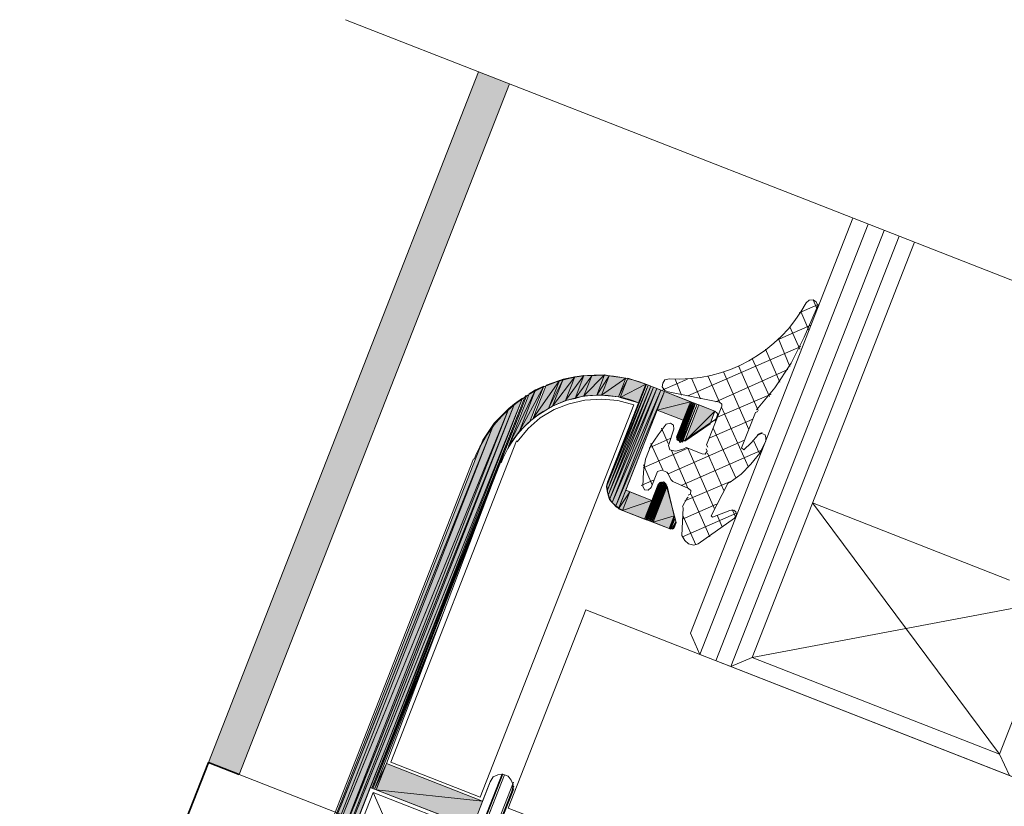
# Model space of a CAD drawing. Header units: millimetres. Extents: x -7374688 to -7372476, y 5958422 to 5960750.
# Tile 43 of 46: x -7373882 to -7373822, y 5960610 to 5960658. Entities that reach past the tile are written whole.
import ezdxf

# ---------------------------------------------------------------- set-up
doc = ezdxf.new("R2010")
doc.units = ezdxf.units.MM
for name, color, linetype, lineweight in [('Импорт в семействах', 7, 'Continuous', 18), ('Окна', 7, 'Continuous', 18), ('Типовые аннотации', 7, 'Continuous', 18), ('Элементы узлов', 7, 'Continuous', 18)]:
    doc.layers.add(name, color=color, linetype=linetype, lineweight=lineweight)

# ---------------------------------------------------------------- blocks, each defined once
blk = doc.blocks.new('ОкноВитражное_Одностворчатое_Агрисовгаз - Окно одностворчатое AGS68 в витраж ПО Л-21477776-Разрез 6-6')
at = {"layer": 'Окна', "true_color": 0x373f43}
blk.add_hatch(color=149, dxfattribs=at).paths.add_polyline_path([(-7373868.314, 5960611.982), (-7373851.94, 5960653.841), (-7373853.802, 5960654.57), (-7373870.177, 5960612.71)])
at = {"layer": 'Окна'}
blk.add_line((-7373853.802, 5960654.57), (-7373870.177, 5960612.71), dxfattribs=at)
at = {"layer": 'Окна', "lineweight": 35}
for p, q in [((-7373896.77, 5960544.727), (-7373870.177, 5960612.71)), ((-7373870.177, 5960612.71), (-7373868.314, 5960611.982))]:
    blk.add_line(p, q, dxfattribs=at)
at = {"layer": 'Элементы узлов'}
for p, q in [((-7373851.94, 5960653.841), (-7373868.314, 5960611.982)), ((-7373868.314, 5960611.982), (-7373852.482, 5960605.789))]:
    blk.add_line(p, q, dxfattribs=at)
blk = doc.blocks.new('Витражная стойка в сборе - Окно для витража_dwg-21250016-Разрез 6-6')
at = {"layer": 'Импорт в семействах'}
for points in [[(-7373850.493, 5960633.585), (-7373848.899, 5960635.852), (-7373849.559, 5960634.163)], [(-7373850.493, 5960633.585), (-7373849.712, 5960635.58), (-7373848.899, 5960635.852)], [(-7373849.559, 5960634.163), (-7373848.685, 5960635.945), (-7373849.325, 5960634.308)], [(-7373849.559, 5960634.163), (-7373848.899, 5960635.852), (-7373848.685, 5960635.945)], [(-7373849.325, 5960634.308), (-7373847.982, 5960636.083), (-7373848.542, 5960634.65)], [(-7373849.325, 5960634.308), (-7373848.685, 5960635.945), (-7373847.982, 5960636.083)], [(-7373848.542, 5960634.65), (-7373847.421, 5960636.159), (-7373847.962, 5960634.777)], [(-7373848.542, 5960634.65), (-7373847.982, 5960636.083), (-7373847.421, 5960636.159)], [(-7373847.962, 5960634.777), (-7373847.421, 5960636.159), (-7373846.952, 5960636.152)], [(-7373847.962, 5960634.777), (-7373846.952, 5960636.152), (-7373847.432, 5960634.924)], [(-7373847.432, 5960634.924), (-7373846.167, 5960636.199), (-7373846.647, 5960634.971)], [(-7373847.432, 5960634.924), (-7373846.952, 5960636.152), (-7373846.167, 5960636.199)], [(-7373846.647, 5960634.971), (-7373846.167, 5960636.199), (-7373845.891, 5960636.15)], [(-7373846.647, 5960634.971), (-7373845.891, 5960636.15), (-7373846.351, 5960634.973)], [(-7373846.351, 5960634.973), (-7373845.891, 5960636.15), (-7373844.89, 5960635.994)], [(-7373845.33, 5960634.869), (-7373846.351, 5960634.973), (-7373844.89, 5960635.994)], [(-7373845.228, 5960634.829), (-7373845.33, 5960634.869), (-7373844.768, 5960636.005)], [(-7373845.228, 5960634.829), (-7373844.768, 5960636.005), (-7373843.674, 5960635.636)], [(-7373851.989, 5960631.87), (-7373850.353, 5960635.3), (-7373851.333, 5960632.793)], [(-7373851.989, 5960631.87), (-7373850.749, 5960635.042), (-7373850.353, 5960635.3)], [(-7373851.333, 5960632.793), (-7373849.855, 5960635.518), (-7373850.695, 5960633.369)], [(-7373851.333, 5960632.793), (-7373850.353, 5960635.3), (-7373849.855, 5960635.518)], [(-7373846.044, 5960629.426), (-7373845.995, 5960629.702), (-7373843.622, 5960635.616)], [(-7373846.021, 5960629.181), (-7373846.044, 5960629.426), (-7373843.52, 5960635.576)], [(-7373846.021, 5960629.181), (-7373843.52, 5960635.576), (-7373843.366, 5960635.516)], [(-7373845.948, 5960628.917), (-7373846.021, 5960629.181), (-7373843.366, 5960635.516)], [(-7373845.948, 5960628.917), (-7373843.366, 5960635.516), (-7373843.213, 5960635.456)], [(-7373845.875, 5960628.652), (-7373845.948, 5960628.917), (-7373843.213, 5960635.456)], [(-7373845.875, 5960628.652), (-7373843.213, 5960635.456), (-7373843.008, 5960635.376)], [(-7373845.71, 5960628.469), (-7373845.875, 5960628.652), (-7373843.008, 5960635.376)], [(-7373845.71, 5960628.469), (-7373843.008, 5960635.376), (-7373842.752, 5960635.276)], [(-7373845.494, 5960628.267), (-7373845.71, 5960628.469), (-7373842.752, 5960635.276)], [(-7373845.494, 5960628.267), (-7373842.752, 5960635.276), (-7373842.548, 5960635.196)], [(-7373844.114, 5960634.511), (-7373845.228, 5960634.829), (-7373843.674, 5960635.636)], [(-7373863.839, 5960603.235), (-7373851.145, 5960634.784), (-7373863.412, 5960603.422)], [(-7373863.839, 5960603.235), (-7373851.632, 5960634.443), (-7373851.145, 5960634.784), (-7373861.107, 5960610.025)], [(-7373860.268, 5960611.159), (-7373860.37, 5960611.199), (-7373850.962, 5960634.948)], [(-7373860.217, 5960611.139), (-7373860.268, 5960611.159), (-7373850.891, 5960634.979)], [(-7373845.31, 5960628.136), (-7373845.494, 5960628.267), (-7373842.548, 5960635.196)], [(-7373842.988, 5960634.07), (-7373842.548, 5960635.196), (-7373840.962, 5960634.576)], [(-7373864.044, 5960603.315), (-7373864.505, 5960603.496), (-7373851.976, 5960634.165), (-7373861.419, 5960610.025)], [(-7373864.505, 5960603.496), (-7373852.857, 5960633.271), (-7373851.976, 5960634.165), (-7373861.838, 5960610.025)], [(-7373863.839, 5960603.235), (-7373864.044, 5960603.315), (-7373851.632, 5960634.443), (-7373861.183, 5960610.025)], [(-7373864.044, 5960603.315), (-7373851.976, 5960634.165), (-7373851.632, 5960634.443), (-7373861.369, 5960610.025)], [(-7373841.402, 5960633.45), (-7373842.988, 5960634.07), (-7373840.962, 5960634.576)], [(-7373841.771, 5960632.356), (-7373841.802, 5960632.427), (-7373840.911, 5960634.556)], [(-7373841.76, 5960632.234), (-7373841.791, 5960632.305), (-7373840.86, 5960634.536)], [(-7373841.709, 5960632.213), (-7373841.76, 5960632.234), (-7373840.808, 5960634.516)], [(-7373841.658, 5960632.193), (-7373841.709, 5960632.213), (-7373840.757, 5960634.496)], [(-7373841.627, 5960632.122), (-7373841.658, 5960632.193), (-7373840.706, 5960634.476)], [(-7373841.575, 5960632.102), (-7373841.627, 5960632.122), (-7373840.655, 5960634.456)], [(-7373841.453, 5960632.113), (-7373841.505, 5960632.133), (-7373840.552, 5960634.415)], [(-7373841.311, 5960632.176), (-7373840.45, 5960634.375), (-7373839.478, 5960633.995)], [(-7373841.311, 5960632.176), (-7373839.478, 5960633.995), (-7373839.778, 5960633.228)], [(-7373864.505, 5960603.496), (-7373864.761, 5960603.596), (-7373852.857, 5960633.271), (-7373861.951, 5960610.025)], [(-7373864.761, 5960603.596), (-7373853.554, 5960632.246), (-7373852.857, 5960633.271), (-7373862.182, 5960610.025)], [(-7373843.692, 5960627.444), (-7373843.744, 5960627.464), (-7373842.832, 5960629.644)], [(-7373843.642, 5960627.424), (-7373843.692, 5960627.444), (-7373842.741, 5960629.727)], [(-7373843.59, 5960627.404), (-7373843.642, 5960627.424), (-7373842.69, 5960629.706)], [(-7373843.539, 5960627.384), (-7373843.59, 5960627.404), (-7373842.618, 5960629.738)], [(-7373843.488, 5960627.364), (-7373843.539, 5960627.384), (-7373842.567, 5960629.718)], [(-7373843.437, 5960627.344), (-7373843.488, 5960627.364), (-7373842.516, 5960629.698)], [(-7373843.386, 5960627.324), (-7373843.437, 5960627.344), (-7373842.485, 5960629.627)], [(-7373843.334, 5960627.304), (-7373843.386, 5960627.324), (-7373842.434, 5960629.606)], [(-7373843.283, 5960627.284), (-7373843.334, 5960627.304), (-7373842.403, 5960629.535)], [(-7373843.232, 5960627.264), (-7373843.283, 5960627.284), (-7373842.371, 5960629.464)], [(-7373843.232, 5960627.264), (-7373842.371, 5960629.464), (-7373841.96, 5960627.651)], [(-7373845.33, 5960628.085), (-7373844.889, 5960629.21), (-7373844.633, 5960629.11)], [(-7373845.074, 5960627.985), (-7373845.33, 5960628.085), (-7373844.633, 5960629.11)], [(-7373845.074, 5960627.985), (-7373844.633, 5960629.11), (-7373843.303, 5960628.59)], [(-7373843.744, 5960627.464), (-7373845.074, 5960627.985), (-7373843.303, 5960628.59)], [(-7373842.26, 5960626.884), (-7373843.232, 5960627.264), (-7373841.96, 5960627.651)], [(-7373842.209, 5960626.864), (-7373842.26, 5960626.884), (-7373841.929, 5960627.58)], [(-7373842.158, 5960626.844), (-7373842.209, 5960626.864), (-7373841.917, 5960627.458)], [(-7373842.035, 5960626.855), (-7373842.087, 5960626.875), (-7373841.855, 5960627.315)], [(-7373841.964, 5960626.886), (-7373842.015, 5960626.906), (-7373841.824, 5960627.244)], [(-7373860.115, 5960611.099), (-7373860.217, 5960611.139), (-7373855.852, 5960621.996)], [(-7373860.012, 5960611.058), (-7373860.115, 5960611.099), (-7373859.392, 5960612.644)], [(-7373853.56, 5960610.363), (-7373860.012, 5960611.058), (-7373859.392, 5960612.644)], [(-7373854.18, 5960608.777), (-7373860.012, 5960611.058), (-7373853.56, 5960610.363), (-7373853.692, 5960610.025)]]:
    blk.add_hatch(color=256, dxfattribs=at).paths.add_polyline_path(points)
at = {"layer": 'Импорт в семействах', "color": 9, "true_color": 0xc0c0c0}
for p, q in [((-7373840.406, 5960619.257), (-7373830.204, 5960645.339)), ((-7373839.434, 5960618.877), (-7373829.232, 5960644.959)), ((-7373838.513, 5960618.517), (-7373828.311, 5960644.598)), ((-7373833.282, 5960640.184), (-7373833.531, 5960640.753)), ((-7373833.233, 5960640.46), (-7373834.372, 5960639.961)), ((-7373833.782, 5960638.905), (-7373834.281, 5960640.044)), ((-7373833.662, 5960639.212), (-7373835.726, 5960638.309)), ((-7373834.345, 5960637.768), (-7373834.937, 5960639.121)), ((-7373834.939, 5960636.703), (-7373835.635, 5960638.391)), ((-7373834.285, 5960637.922), (-7373841.118, 5960634.931)), ((-7373835.544, 5960635.76), (-7373836.416, 5960637.752)), ((-7373836.18, 5960634.888), (-7373837.227, 5960637.185)), ((-7373835.07, 5960636.518), (-7373839.431, 5960634.567)), ((-7373836.867, 5960634.036), (-7373838.05, 5960636.74)), ((-7373841.135, 5960635.941), (-7373842.63, 5960635.287)), ((-7373841.516, 5960634.969), (-7373841.901, 5960635.946)), ((-7373840.361, 5960634.754), (-7373840.891, 5960635.964)), ((-7373839.207, 5960634.538), (-7373839.892, 5960636.104)), ((-7373837.429, 5960632.899), (-7373838.956, 5960636.387)), ((-7373836.068, 5960635.021), (-7373839.322, 5960633.639)), ((-7373837.443, 5960630.603), (-7373839.082, 5960634.253)), ((-7373837.189, 5960633.513), (-7373839.823, 5960632.36)), ((-7373842.309, 5960632.035), (-7373842.714, 5960632.961)), ((-7373838.224, 5960629.965), (-7373839.583, 5960632.974)), ((-7373842.189, 5960632.342), (-7373843.47, 5960631.782)), ((-7373837.69, 5960632.234), (-7373842.316, 5960630.209)), ((-7373836.622, 5960632.701), (-7373836.907, 5960632.577)), ((-7373842.634, 5960630.452), (-7373843.37, 5960632.037)), ((-7373836.806, 5960631.475), (-7373837.118, 5960632.187)), ((-7373841.126, 5960629.331), (-7373842.123, 5960631.608)), ((-7373836.696, 5960631.609), (-7373841.535, 5960629.491)), ((-7373838.942, 5960629.184), (-7373839.938, 5960631.462)), ((-7373843.29, 5960629.528), (-7373843.82, 5960630.739)), ((-7373843.17, 5960629.835), (-7373843.953, 5960629.493)), ((-7373838.548, 5960629.738), (-7373841.304, 5960628.574)), ((-7373839.798, 5960626.393), (-7373840.919, 5960628.955)), ((-7373839.384, 5960628.354), (-7373841.448, 5960627.451)), ((-7373838.225, 5960627.547), (-7373838.443, 5960628.045)), ((-7373833.57, 5960628.44), (-7373822.242, 5960613.213)), ((-7373838.177, 5960627.823), (-7373841.45, 5960626.39)), ((-7373840.641, 5960625.897), (-7373841.419, 5960627.676)), ((-7373839.037, 5960626.98), (-7373839.348, 5960627.692)), ((-7373837.232, 5960619.077), (-7373818.58, 5960622.576)), ((-7373856.488, 5960602.424), (-7373860.195, 5960610.894))]:
    blk.add_line(p, q, dxfattribs=at)
at = {"layer": 'Импорт в семействах'}
for p, q in [((-7373850.493, 5960633.585), (-7373848.899, 5960635.852)), ((-7373848.899, 5960635.852), (-7373850.493, 5960633.585)), ((-7373849.712, 5960635.58), (-7373848.899, 5960635.852)), ((-7373849.559, 5960634.163), (-7373848.685, 5960635.945)), ((-7373848.685, 5960635.945), (-7373849.559, 5960634.163)), ((-7373848.899, 5960635.852), (-7373849.559, 5960634.163)), ((-7373849.559, 5960634.163), (-7373848.899, 5960635.852)), ((-7373849.325, 5960634.308), (-7373847.982, 5960636.083)), ((-7373847.982, 5960636.083), (-7373849.325, 5960634.308)), ((-7373848.685, 5960635.945), (-7373849.325, 5960634.308)), ((-7373849.325, 5960634.308), (-7373848.685, 5960635.945)), ((-7373848.899, 5960635.852), (-7373848.685, 5960635.945)), ((-7373848.685, 5960635.945), (-7373847.982, 5960636.083)), ((-7373848.542, 5960634.65), (-7373847.421, 5960636.159)), ((-7373847.421, 5960636.159), (-7373848.542, 5960634.65)), ((-7373847.982, 5960636.083), (-7373848.542, 5960634.65)), ((-7373848.542, 5960634.65), (-7373847.982, 5960636.083)), ((-7373847.982, 5960636.083), (-7373847.421, 5960636.159)), ((-7373847.421, 5960636.159), (-7373847.962, 5960634.777)), ((-7373847.962, 5960634.777), (-7373847.421, 5960636.159)), ((-7373847.962, 5960634.777), (-7373846.952, 5960636.152)), ((-7373846.952, 5960636.152), (-7373847.962, 5960634.777)), ((-7373847.432, 5960634.924), (-7373846.167, 5960636.199)), ((-7373846.167, 5960636.199), (-7373847.432, 5960634.924)), ((-7373846.952, 5960636.152), (-7373847.432, 5960634.924)), ((-7373847.432, 5960634.924), (-7373846.952, 5960636.152)), ((-7373847.421, 5960636.159), (-7373846.952, 5960636.152)), ((-7373846.952, 5960636.152), (-7373846.167, 5960636.199)), ((-7373846.167, 5960636.199), (-7373846.647, 5960634.971)), ((-7373846.647, 5960634.971), (-7373846.167, 5960636.199)), ((-7373846.647, 5960634.971), (-7373845.891, 5960636.15)), ((-7373845.891, 5960636.15), (-7373846.647, 5960634.971)), ((-7373845.891, 5960636.15), (-7373846.351, 5960634.973)), ((-7373846.351, 5960634.973), (-7373845.891, 5960636.15)), ((-7373846.351, 5960634.973), (-7373844.89, 5960635.994)), ((-7373844.89, 5960635.994), (-7373846.351, 5960634.973)), ((-7373846.167, 5960636.199), (-7373845.891, 5960636.15)), ((-7373845.891, 5960636.15), (-7373844.89, 5960635.994)), ((-7373845.33, 5960634.869), (-7373844.768, 5960636.005)), ((-7373844.89, 5960635.994), (-7373845.33, 5960634.869)), ((-7373844.768, 5960636.005), (-7373845.228, 5960634.829)), ((-7373845.228, 5960634.829), (-7373844.768, 5960636.005)), ((-7373844.768, 5960636.005), (-7373843.674, 5960635.636)), ((-7373851.989, 5960631.87), (-7373850.353, 5960635.3)), ((-7373850.353, 5960635.3), (-7373851.989, 5960631.87)), ((-7373851.333, 5960632.793), (-7373849.855, 5960635.518)), ((-7373849.855, 5960635.518), (-7373851.333, 5960632.793)), ((-7373850.353, 5960635.3), (-7373851.333, 5960632.793)), ((-7373851.333, 5960632.793), (-7373850.353, 5960635.3)), ((-7373850.749, 5960635.042), (-7373850.353, 5960635.3)), ((-7373849.855, 5960635.518), (-7373850.695, 5960633.369)), ((-7373850.493, 5960633.585), (-7373849.712, 5960635.58)), ((-7373850.353, 5960635.3), (-7373849.855, 5960635.518)), ((-7373843.622, 5960635.616), (-7373846.044, 5960629.426)), ((-7373846.044, 5960629.426), (-7373843.52, 5960635.576)), ((-7373843.52, 5960635.576), (-7373846.021, 5960629.181)), ((-7373846.021, 5960629.181), (-7373843.52, 5960635.576)), ((-7373846.021, 5960629.181), (-7373843.366, 5960635.516)), ((-7373843.366, 5960635.516), (-7373846.021, 5960629.181)), ((-7373845.995, 5960629.702), (-7373843.622, 5960635.616)), ((-7373843.366, 5960635.516), (-7373845.948, 5960628.917)), ((-7373845.948, 5960628.917), (-7373843.366, 5960635.516)), ((-7373845.948, 5960628.917), (-7373843.213, 5960635.456)), ((-7373843.213, 5960635.456), (-7373845.948, 5960628.917)), ((-7373843.213, 5960635.456), (-7373845.875, 5960628.652)), ((-7373845.875, 5960628.652), (-7373843.213, 5960635.456)), ((-7373845.875, 5960628.652), (-7373843.008, 5960635.376)), ((-7373843.008, 5960635.376), (-7373845.875, 5960628.652)), ((-7373843.008, 5960635.376), (-7373845.71, 5960628.469)), ((-7373845.71, 5960628.469), (-7373843.008, 5960635.376)), ((-7373845.71, 5960628.469), (-7373842.752, 5960635.276)), ((-7373842.752, 5960635.276), (-7373845.71, 5960628.469)), ((-7373842.752, 5960635.276), (-7373845.494, 5960628.267)), ((-7373845.494, 5960628.267), (-7373842.752, 5960635.276)), ((-7373845.228, 5960634.829), (-7373843.674, 5960635.636)), ((-7373843.674, 5960635.636), (-7373845.228, 5960634.829)), ((-7373843.674, 5960635.636), (-7373844.114, 5960634.511)), ((-7373843.52, 5960635.576), (-7373843.366, 5960635.516)), ((-7373843.366, 5960635.516), (-7373843.213, 5960635.456)), ((-7373843.213, 5960635.456), (-7373843.008, 5960635.376)), ((-7373843.008, 5960635.376), (-7373842.752, 5960635.276)), ((-7373842.752, 5960635.276), (-7373842.548, 5960635.196)), ((-7373863.839, 5960603.235), (-7373851.145, 5960634.784)), ((-7373851.145, 5960634.784), (-7373863.412, 5960603.422)), ((-7373851.145, 5960634.784), (-7373861.107, 5960610.025)), ((-7373860.37, 5960611.199), (-7373850.962, 5960634.948)), ((-7373860.268, 5960611.159), (-7373850.891, 5960634.979)), ((-7373850.962, 5960634.948), (-7373860.268, 5960611.159)), ((-7373850.891, 5960634.979), (-7373860.217, 5960611.139)), ((-7373851.989, 5960631.87), (-7373850.749, 5960635.042)), ((-7373851.632, 5960634.443), (-7373851.145, 5960634.784)), ((-7373848.542, 5960634.65), (-7373849.325, 5960634.308)), ((-7373847.962, 5960634.777), (-7373848.542, 5960634.65)), ((-7373847.432, 5960634.924), (-7373847.962, 5960634.777)), ((-7373846.647, 5960634.971), (-7373847.432, 5960634.924)), ((-7373846.351, 5960634.973), (-7373846.647, 5960634.971)), ((-7373845.33, 5960634.869), (-7373846.351, 5960634.973)), ((-7373845.494, 5960628.267), (-7373842.548, 5960635.196)), ((-7373842.548, 5960635.196), (-7373845.494, 5960628.267)), ((-7373845.228, 5960634.829), (-7373845.33, 5960634.869)), ((-7373842.548, 5960635.196), (-7373845.31, 5960628.136)), ((-7373844.114, 5960634.511), (-7373845.228, 5960634.829)), ((-7373842.988, 5960634.07), (-7373842.548, 5960635.196)), ((-7373842.548, 5960635.196), (-7373840.962, 5960634.576)), ((-7373864.505, 5960603.496), (-7373851.976, 5960634.165)), ((-7373864.044, 5960603.315), (-7373851.632, 5960634.443)), ((-7373864.044, 5960603.315), (-7373851.976, 5960634.165)), ((-7373863.839, 5960603.235), (-7373851.632, 5960634.443)), ((-7373851.976, 5960634.165), (-7373861.838, 5960610.025)), ((-7373851.976, 5960634.165), (-7373861.419, 5960610.025)), ((-7373851.632, 5960634.443), (-7373861.369, 5960610.025)), ((-7373851.632, 5960634.443), (-7373861.183, 5960610.025)), ((-7373852.857, 5960633.271), (-7373851.976, 5960634.165)), ((-7373851.976, 5960634.165), (-7373851.632, 5960634.443)), ((-7373849.559, 5960634.163), (-7373850.493, 5960633.585)), ((-7373849.325, 5960634.308), (-7373849.559, 5960634.163)), ((-7373842.988, 5960634.07), (-7373840.962, 5960634.576)), ((-7373840.962, 5960634.576), (-7373842.988, 5960634.07)), ((-7373841.402, 5960633.45), (-7373842.988, 5960634.07)), ((-7373841.802, 5960632.427), (-7373840.911, 5960634.556)), ((-7373841.791, 5960632.305), (-7373840.86, 5960634.536)), ((-7373840.911, 5960634.556), (-7373841.771, 5960632.356)), ((-7373840.86, 5960634.536), (-7373841.76, 5960632.234)), ((-7373841.76, 5960632.234), (-7373840.808, 5960634.516)), ((-7373840.808, 5960634.516), (-7373841.709, 5960632.213)), ((-7373841.709, 5960632.213), (-7373840.757, 5960634.496)), ((-7373840.757, 5960634.496), (-7373841.658, 5960632.193)), ((-7373841.658, 5960632.193), (-7373840.706, 5960634.476)), ((-7373840.706, 5960634.476), (-7373841.627, 5960632.122)), ((-7373841.627, 5960632.122), (-7373840.655, 5960634.456)), ((-7373840.655, 5960634.456), (-7373841.575, 5960632.102)), ((-7373841.505, 5960632.133), (-7373840.552, 5960634.415)), ((-7373840.552, 5960634.415), (-7373841.453, 5960632.113)), ((-7373840.962, 5960634.576), (-7373841.402, 5960633.45)), ((-7373841.311, 5960632.176), (-7373840.45, 5960634.375)), ((-7373840.45, 5960634.375), (-7373839.478, 5960633.995)), ((-7373841.311, 5960632.176), (-7373839.478, 5960633.995)), ((-7373839.478, 5960633.995), (-7373841.311, 5960632.176)), ((-7373839.478, 5960633.995), (-7373839.778, 5960633.228)), ((-7373864.761, 5960603.596), (-7373852.857, 5960633.271)), ((-7373864.505, 5960603.496), (-7373852.857, 5960633.271)), ((-7373852.857, 5960633.271), (-7373862.182, 5960610.025)), ((-7373852.857, 5960633.271), (-7373861.951, 5960610.025)), ((-7373853.554, 5960632.246), (-7373852.857, 5960633.271)), ((-7373850.695, 5960633.369), (-7373851.333, 5960632.793)), ((-7373839.778, 5960633.228), (-7373841.311, 5960632.176)), ((-7373864.761, 5960603.596), (-7373853.554, 5960632.246)), ((-7373851.333, 5960632.793), (-7373851.989, 5960631.87)), ((-7373841.771, 5960632.356), (-7373841.802, 5960632.427)), ((-7373841.76, 5960632.234), (-7373841.791, 5960632.305)), ((-7373841.709, 5960632.213), (-7373841.76, 5960632.234)), ((-7373841.658, 5960632.193), (-7373841.709, 5960632.213)), ((-7373841.627, 5960632.122), (-7373841.658, 5960632.193)), ((-7373841.575, 5960632.102), (-7373841.627, 5960632.122)), ((-7373841.453, 5960632.113), (-7373841.505, 5960632.133)), ((-7373846.044, 5960629.426), (-7373845.995, 5960629.702)), ((-7373846.021, 5960629.181), (-7373846.044, 5960629.426)), ((-7373843.744, 5960627.464), (-7373842.832, 5960629.644)), ((-7373843.692, 5960627.444), (-7373842.741, 5960629.727)), ((-7373842.832, 5960629.644), (-7373843.692, 5960627.444)), ((-7373842.741, 5960629.727), (-7373843.642, 5960627.424)), ((-7373843.642, 5960627.424), (-7373842.69, 5960629.706)), ((-7373843.59, 5960627.404), (-7373842.618, 5960629.738)), ((-7373842.69, 5960629.706), (-7373843.59, 5960627.404)), ((-7373842.618, 5960629.738), (-7373843.539, 5960627.384)), ((-7373843.539, 5960627.384), (-7373842.567, 5960629.718)), ((-7373842.567, 5960629.718), (-7373843.488, 5960627.364)), ((-7373843.488, 5960627.364), (-7373842.516, 5960629.698)), ((-7373842.516, 5960629.698), (-7373843.437, 5960627.344)), ((-7373843.437, 5960627.344), (-7373842.485, 5960629.627)), ((-7373842.485, 5960629.627), (-7373843.386, 5960627.324)), ((-7373843.386, 5960627.324), (-7373842.434, 5960629.606)), ((-7373842.434, 5960629.606), (-7373843.334, 5960627.304)), ((-7373843.334, 5960627.304), (-7373842.403, 5960629.535)), ((-7373842.403, 5960629.535), (-7373843.283, 5960627.284)), ((-7373843.283, 5960627.284), (-7373842.371, 5960629.464)), ((-7373842.371, 5960629.464), (-7373843.232, 5960627.264)), ((-7373843.232, 5960627.264), (-7373842.371, 5960629.464)), ((-7373842.371, 5960629.464), (-7373841.96, 5960627.651)), ((-7373845.948, 5960628.917), (-7373846.021, 5960629.181)), ((-7373845.875, 5960628.652), (-7373845.948, 5960628.917)), ((-7373845.71, 5960628.469), (-7373845.875, 5960628.652)), ((-7373845.33, 5960628.085), (-7373844.889, 5960629.21)), ((-7373845.33, 5960628.085), (-7373844.633, 5960629.11)), ((-7373844.633, 5960629.11), (-7373845.33, 5960628.085)), ((-7373844.633, 5960629.11), (-7373845.074, 5960627.985)), ((-7373845.074, 5960627.985), (-7373844.633, 5960629.11)), ((-7373844.889, 5960629.21), (-7373844.633, 5960629.11)), ((-7373844.633, 5960629.11), (-7373843.303, 5960628.59)), ((-7373845.494, 5960628.267), (-7373845.71, 5960628.469)), ((-7373845.31, 5960628.136), (-7373845.494, 5960628.267)), ((-7373845.074, 5960627.985), (-7373845.33, 5960628.085)), ((-7373845.074, 5960627.985), (-7373843.303, 5960628.59)), ((-7373843.303, 5960628.59), (-7373845.074, 5960627.985)), ((-7373843.303, 5960628.59), (-7373843.744, 5960627.464)), ((-7373821.623, 5960623.766), (-7373833.57, 5960628.44)), ((-7373843.744, 5960627.464), (-7373845.074, 5960627.985)), ((-7373843.692, 5960627.444), (-7373843.744, 5960627.464)), ((-7373843.232, 5960627.264), (-7373841.96, 5960627.651)), ((-7373841.96, 5960627.651), (-7373843.232, 5960627.264)), ((-7373841.96, 5960627.651), (-7373842.26, 5960626.884)), ((-7373842.26, 5960626.884), (-7373841.929, 5960627.58)), ((-7373841.929, 5960627.58), (-7373842.209, 5960626.864)), ((-7373842.209, 5960626.864), (-7373841.917, 5960627.458)), ((-7373841.917, 5960627.458), (-7373842.158, 5960626.844)), ((-7373843.642, 5960627.424), (-7373843.692, 5960627.444)), ((-7373843.59, 5960627.404), (-7373843.642, 5960627.424)), ((-7373843.539, 5960627.384), (-7373843.59, 5960627.404)), ((-7373843.488, 5960627.364), (-7373843.539, 5960627.384)), ((-7373843.437, 5960627.344), (-7373843.488, 5960627.364)), ((-7373843.386, 5960627.324), (-7373843.437, 5960627.344)), ((-7373843.334, 5960627.304), (-7373843.386, 5960627.324)), ((-7373843.283, 5960627.284), (-7373843.334, 5960627.304)), ((-7373843.232, 5960627.264), (-7373843.283, 5960627.284)), ((-7373842.26, 5960626.884), (-7373843.232, 5960627.264)), ((-7373842.209, 5960626.864), (-7373842.26, 5960626.884)), ((-7373842.158, 5960626.844), (-7373842.209, 5960626.864)), ((-7373842.087, 5960626.875), (-7373841.855, 5960627.315)), ((-7373842.035, 5960626.855), (-7373842.087, 5960626.875)), ((-7373841.855, 5960627.315), (-7373842.035, 5960626.855)), ((-7373842.015, 5960626.906), (-7373841.824, 5960627.244)), ((-7373841.964, 5960626.886), (-7373842.015, 5960626.906)), ((-7373841.824, 5960627.244), (-7373841.964, 5960626.886)), ((-7373860.217, 5960611.139), (-7373855.852, 5960621.996)), ((-7373855.852, 5960621.996), (-7373860.115, 5960611.099)), ((-7373837.232, 5960619.077), (-7373822.242, 5960613.213)), ((-7373860.115, 5960611.099), (-7373859.392, 5960612.644)), ((-7373859.392, 5960612.644), (-7373860.012, 5960611.058)), ((-7373860.012, 5960611.058), (-7373859.392, 5960612.644)), ((-7373859.392, 5960612.644), (-7373853.56, 5960610.363)), ((-7373860.268, 5960611.159), (-7373860.37, 5960611.199)), ((-7373860.217, 5960611.139), (-7373860.268, 5960611.159)), ((-7373860.115, 5960611.099), (-7373860.217, 5960611.139)), ((-7373860.012, 5960611.058), (-7373860.115, 5960611.099)), ((-7373854.18, 5960608.777), (-7373860.012, 5960611.058)), ((-7373860.012, 5960611.058), (-7373853.56, 5960610.363)), ((-7373853.56, 5960610.363), (-7373860.012, 5960611.058)), ((-7373853.56, 5960610.363), (-7373853.692, 5960610.025))]:
    blk.add_line(p, q, dxfattribs=at)
at = {"layer": 'Импорт в семействах', "flags": 128}
for points in [[(-7373831.125, 5960645.699), (-7373840.967, 5960620.538), (-7373840.406, 5960619.257), (-7373838.513, 5960618.517), (-7373821.63, 5960611.912), (-7373819.789, 5960611.192), (-7373818.456, 5960611.733), (-7373811.474, 5960629.582)], [(-7373838.513, 5960618.517), (-7373837.232, 5960619.077), (-7373827.39, 5960644.238)], [(-7373836.969, 5960634.076), (-7373835.857, 5960635.41), (-7373834.859, 5960636.907), (-7373834.065, 5960638.484), (-7373833.354, 5960640.153), (-7373833.253, 5960640.409), (-7373833.347, 5960640.622), (-7373833.531, 5960640.753), (-7373833.776, 5960640.731), (-7373833.958, 5960640.566)], [(-7373842.248, 5960635.963), (-7373842.512, 5960635.89), (-7373842.643, 5960635.705), (-7373842.672, 5960635.481), (-7373842.528, 5960635.247), (-7373842.323, 5960635.167), (-7373839.207, 5960634.538), (-7373839.073, 5960634.427), (-7373839.062, 5960634.304), (-7373839.983, 5960631.951), (-7373839.921, 5960631.809)], [(-7373844.114, 5960634.511), (-7373845.915, 5960629.906), (-7373843.674, 5960635.636), (-7373845.915, 5960629.906), (-7373845.995, 5960629.702), (-7373843.674, 5960635.636), (-7373845.915, 5960629.906), (-7373846.024, 5960629.477), (-7373845.98, 5960628.988), (-7373845.792, 5960628.561), (-7373845.463, 5960628.196), (-7373845.074, 5960627.985), (-7373842.26, 5960626.884), (-7373842.087, 5960626.875), (-7373841.924, 5960626.988), (-7373841.824, 5960627.244), (-7373842.423, 5960629.484), (-7373842.536, 5960629.646), (-7373842.761, 5960629.675), (-7373842.943, 5960629.511), (-7373843.303, 5960628.59), (-7373844.889, 5960629.21), (-7373842.988, 5960634.07), (-7373841.402, 5960633.45), (-7373841.762, 5960632.529), (-7373841.74, 5960632.285), (-7373841.555, 5960632.153), (-7373841.362, 5960632.196), (-7373839.434, 5960633.506), (-7373839.302, 5960633.691), (-7373839.345, 5960633.884), (-7373839.478, 5960633.995), (-7373843.674, 5960635.636)], [(-7373851.471, 5960632.139), (-7373850.804, 5960632.94), (-7373850.075, 5960633.598), (-7373849.232, 5960634.094), (-7373848.326, 5960634.448), (-7373847.359, 5960634.659), (-7373846.329, 5960634.729), (-7373845.359, 5960634.644), (-7373844.398, 5960634.386), (-7373853.704, 5960610.597), (-7373859.128, 5960612.718), (-7373851.503, 5960632.21)], [(-7373841.762, 5960632.529), (-7373840.962, 5960634.576), (-7373841.782, 5960632.478), (-7373841.762, 5960632.529), (-7373840.962, 5960634.576), (-7373841.762, 5960632.529), (-7373840.962, 5960634.576), (-7373841.802, 5960632.427), (-7373841.782, 5960632.478), (-7373840.962, 5960634.576), (-7373841.782, 5960632.478)], [(-7373841.101, 5960628.79), (-7373841.192, 5960628.708), (-7373841.444, 5960628.216), (-7373841.413, 5960628.145), (-7373841.481, 5960626.461), (-7373841.306, 5960626.157), (-7373841.09, 5960625.954), (-7373840.763, 5960625.885), (-7373840.498, 5960625.959), (-7373838.297, 5960627.516), (-7373838.165, 5960627.701), (-7373838.207, 5960627.894), (-7373838.341, 5960628.005), (-7373838.586, 5960627.983), (-7373839.633, 5960627.567), (-7373839.716, 5960627.658), (-7373838.71, 5960629.625), (-7373838.568, 5960629.687), (-7373837.898, 5960630.192), (-7373837.312, 5960630.788), (-7373836.756, 5960631.456), (-7373836.404, 5960632.203), (-7373836.396, 5960632.376), (-7373836.437, 5960632.57), (-7373836.642, 5960632.65), (-7373836.856, 5960632.556), (-7373837.28, 5960632.074), (-7373837.736, 5960631.662), (-7373837.87, 5960631.773), (-7373837.029, 5960633.922), (-7373836.887, 5960633.984)], [(-7373839.362, 5960633.537), (-7373839.322, 5960633.639), (-7373839.302, 5960633.691), (-7373839.362, 5960633.537), (-7373839.342, 5960633.588), (-7373839.322, 5960633.639), (-7373839.342, 5960633.588), (-7373839.322, 5960633.639), (-7373839.362, 5960633.537), (-7373839.302, 5960633.691), (-7373839.362, 5960633.537), (-7373839.302, 5960633.691), (-7373839.382, 5960633.486), (-7373839.302, 5960633.691), (-7373839.282, 5960633.742), (-7373839.382, 5960633.486), (-7373839.362, 5960633.537), (-7373839.302, 5960633.691), (-7373839.382, 5960633.486), (-7373839.282, 5960633.742), (-7373839.382, 5960633.486), (-7373839.282, 5960633.742), (-7373839.382, 5960633.486), (-7373839.282, 5960633.742), (-7373839.382, 5960633.486), (-7373839.262, 5960633.793), (-7373839.282, 5960633.742), (-7373839.382, 5960633.486)], [(-7373841.112, 5960628.913), (-7373840.97, 5960628.975), (-7373840.941, 5960629.2), (-7373841.075, 5960629.311), (-7373842.027, 5960629.742), (-7373842.16, 5960629.853), (-7373842.316, 5960630.209), (-7373842.398, 5960630.3), (-7373842.705, 5960630.42), (-7373842.97, 5960630.347), (-7373843.35, 5960629.375), (-7373843.533, 5960629.211), (-7373843.757, 5960629.239), (-7373843.851, 5960629.453), (-7373843.806, 5960630.32), (-7373843.68, 5960631.097), (-7373843.36, 5960631.915), (-7373842.926, 5960632.571), (-7373842.441, 5960633.208), (-7373842.176, 5960633.281), (-7373841.992, 5960633.15), (-7373841.969, 5960632.905), (-7373842.298, 5960631.913), (-7373842.225, 5960631.648), (-7373841.898, 5960631.579), (-7373841.776, 5960631.591), (-7373841.369, 5960631.726), (-7373841.226, 5960631.789), (-7373840.254, 5960631.408), (-7373840.081, 5960631.399), (-7373839.95, 5960631.584), (-7373840.012, 5960631.726)], [(-7373854.116, 5960631.109), (-7373864.863, 5960603.636), (-7373863.839, 5960603.235), (-7373863.412, 5960603.422), (-7373859.78, 5960602.001), (-7373863.023, 5960593.713), (-7373863.02, 5960593.417), (-7373862.875, 5960593.184), (-7373862.639, 5960593.033), (-7373862.324, 5960593.086), (-7373862.121, 5960593.302), (-7373858.539, 5960602.46), (-7373858.519, 5960602.511), (-7373862.141, 5960593.251), (-7373862.101, 5960593.353), (-7373858.539, 5960602.46), (-7373862.161, 5960593.2), (-7373858.519, 5960602.511), (-7373862.161, 5960593.2), (-7373862.141, 5960593.251), (-7373858.519, 5960602.511), (-7373862.161, 5960593.2)], [(-7373821.63, 5960611.912), (-7373822.242, 5960613.213), (-7373815.09, 5960631.496)], [(-7373852.492, 5960630.887), (-7373859.392, 5960612.644), (-7373853.56, 5960610.363), (-7373853.1, 5960611.54), (-7373852.928, 5960611.827), (-7373852.644, 5960611.951), (-7373852.328, 5960612.005), (-7373852.021, 5960611.885), (-7373851.825, 5960611.631), (-7373851.701, 5960611.346), (-7373851.769, 5960611.019), (-7373852.178, 5960609.823)], [(-7373843.692, 5960627.444), (-7373842.812, 5960629.695), (-7373843.692, 5960627.444), (-7373842.812, 5960629.695), (-7373843.744, 5960627.464), (-7373842.903, 5960629.613), (-7373843.744, 5960627.464), (-7373842.903, 5960629.613), (-7373843.744, 5960627.464), (-7373842.923, 5960629.562), (-7373843.744, 5960627.464), (-7373842.923, 5960629.562), (-7373843.744, 5960627.464)], [(-7373842.035, 5960626.855), (-7373841.875, 5960627.264), (-7373842.015, 5960626.906), (-7373842.035, 5960626.855), (-7373841.855, 5960627.315), (-7373841.875, 5960627.264), (-7373842.035, 5960626.855), (-7373841.844, 5960627.193), (-7373841.944, 5960626.937), (-7373841.964, 5960626.886), (-7373841.824, 5960627.244), (-7373841.844, 5960627.193), (-7373841.964, 5960626.886), (-7373841.844, 5960627.193), (-7373841.944, 5960626.937), (-7373841.844, 5960627.193), (-7373841.944, 5960626.937), (-7373841.864, 5960627.142), (-7373841.924, 5960626.988), (-7373841.944, 5960626.937), (-7373841.844, 5960627.193), (-7373841.864, 5960627.142), (-7373841.944, 5960626.937), (-7373841.864, 5960627.142), (-7373841.924, 5960626.988), (-7373841.864, 5960627.142), (-7373841.924, 5960626.988), (-7373841.884, 5960627.091), (-7373841.904, 5960627.04), (-7373841.884, 5960627.091), (-7373841.904, 5960627.04), (-7373841.924, 5960626.988), (-7373841.864, 5960627.142), (-7373841.884, 5960627.091), (-7373841.924, 5960626.988)], [(-7373862.912, 5960604.701), (-7373860.37, 5960611.199), (-7373853.72, 5960608.597)], [(-7373853.57, 5960606.415), (-7373851.669, 5960611.275), (-7373853.57, 5960606.415), (-7373851.669, 5960611.275), (-7373853.57, 5960606.415), (-7373851.718, 5960610.999), (-7373853.519, 5960606.395), (-7373851.678, 5960611.102), (-7373851.718, 5960610.999), (-7373853.519, 5960606.395)]]:
    blk.add_lwpolyline(points, dxfattribs=at)
for points in [[(-7373841.771, 5960632.356), (-7373840.911, 5960634.556), (-7373841.791, 5960632.305), (-7373841.771, 5960632.356), (-7373840.911, 5960634.556)], [(-7373839.474, 5960633.404), (-7373839.313, 5960633.813), (-7373839.454, 5960633.455), (-7373839.474, 5960633.404), (-7373839.293, 5960633.864), (-7373839.313, 5960633.813)], [(-7373845.31, 5960628.136), (-7373844.889, 5960629.21), (-7373845.33, 5960628.085), (-7373845.31, 5960628.136), (-7373844.889, 5960629.21)], [(-7373848.281, 5960608.475), (-7373847.901, 5960609.447), (-7373846.008, 5960608.707), (-7373846.388, 5960607.735), (-7373822.445, 5960598.369), (-7373820.604, 5960603.075), (-7373816.46, 5960601.454), (-7373813.598, 5960608.77), (-7373847.313, 5960621.959), (-7373852.016, 5960609.936)], [(-7373854.18, 5960607.42), (-7373852.379, 5960612.025), (-7373854.24, 5960607.267), (-7373854.18, 5960607.42), (-7373852.379, 5960612.025)], [(-7373854.229, 5960607.145), (-7373852.328, 5960612.005), (-7373854.229, 5960607.145), (-7373852.328, 5960612.005)], [(-7373854.207, 5960606.9), (-7373852.225, 5960611.965), (-7373854.227, 5960606.849), (-7373854.207, 5960606.9), (-7373852.225, 5960611.965)], [(-7373854.18, 5960608.777), (-7373853.06, 5960611.642), (-7373854.18, 5960608.777), (-7373853.06, 5960611.642)], [(-7373853.693, 5960606.404), (-7373851.691, 5960611.52), (-7373853.693, 5960606.404), (-7373851.691, 5960611.52)], [(-7373856.488, 5960602.424), (-7373854.107, 5960608.512), (-7373860.195, 5960610.894), (-7373862.576, 5960604.806)]]:
    blk.add_lwpolyline(points, close=True, dxfattribs=at)
at = {"layer": 'Импорт в семействах', "color": 9, "true_color": 0xc0c0c0, "flags": 128}
blk.add_lwpolyline([(-7373839.536, 5960628.119), (-7373841.124, 5960631.749), (-7373843.828, 5960630.565)], dxfattribs=at)
at = {"layer": 'Импорт в семействах'}
for centre, radius, start, end in [((-7373841.692, 5960644.729), 8.783, 266.37412, 331.71101), ((-7373846.57, 5960628.109), 8.066, 68.95717, 158.31722), ((-7373846.487, 5960628.598), 6.371, 68.12975, 159.14544)]:
    blk.add_arc(centre, radius, start, end, dxfattribs=at)
blk = doc.blocks.new('Витражная стойка в сборе - Витражная стойка в сборе-21069598-Разрез 6-6')
blk.add_blockref('Витражная стойка в сборе - Окно для витража_dwg-21250016-Разрез 6-6', (0, 0))
blk = doc.blocks.new('HILTI_Линия_Разрыва - Тип 1-21071320-Разрез 6-6')
at = {"layer": 'Элементы узлов'}
for p, q in [((-7373833.938, 5960646.8), (-7373820.46, 5960641.527)), ((-7373799.728, 5960633.417), (-7373786.493, 5960628.24))]:
    blk.add_line(p, q, dxfattribs=at)

msp = doc.modelspace()

# ---------------------------------------------------------------- linework, layer by layer
at = {"layer": 'Типовые аннотации', "lineweight": 9}
msp.add_line((-7373833.938, 5960646.8), (-7373861.877, 5960657.729), dxfattribs=at)

# ---------------------------------------------------------------- block references
at = {"layer": 'Окна'}
msp.add_blockref('ОкноВитражное_Одностворчатое_Агрисовгаз - Окно одностворчатое AGS68 в витраж ПО Л-21477776-Разрез 6-6', (0, 0), dxfattribs=at)
at = {"layer": 'Элементы узлов'}
for name in ['HILTI_Линия_Разрыва - Тип 1-21071320-Разрез 6-6', 'Витражная стойка в сборе - Витражная стойка в сборе-21069598-Разрез 6-6']:
    msp.add_blockref(name, (0, 0), dxfattribs=at)

doc.saveas('drawing.dxf')
